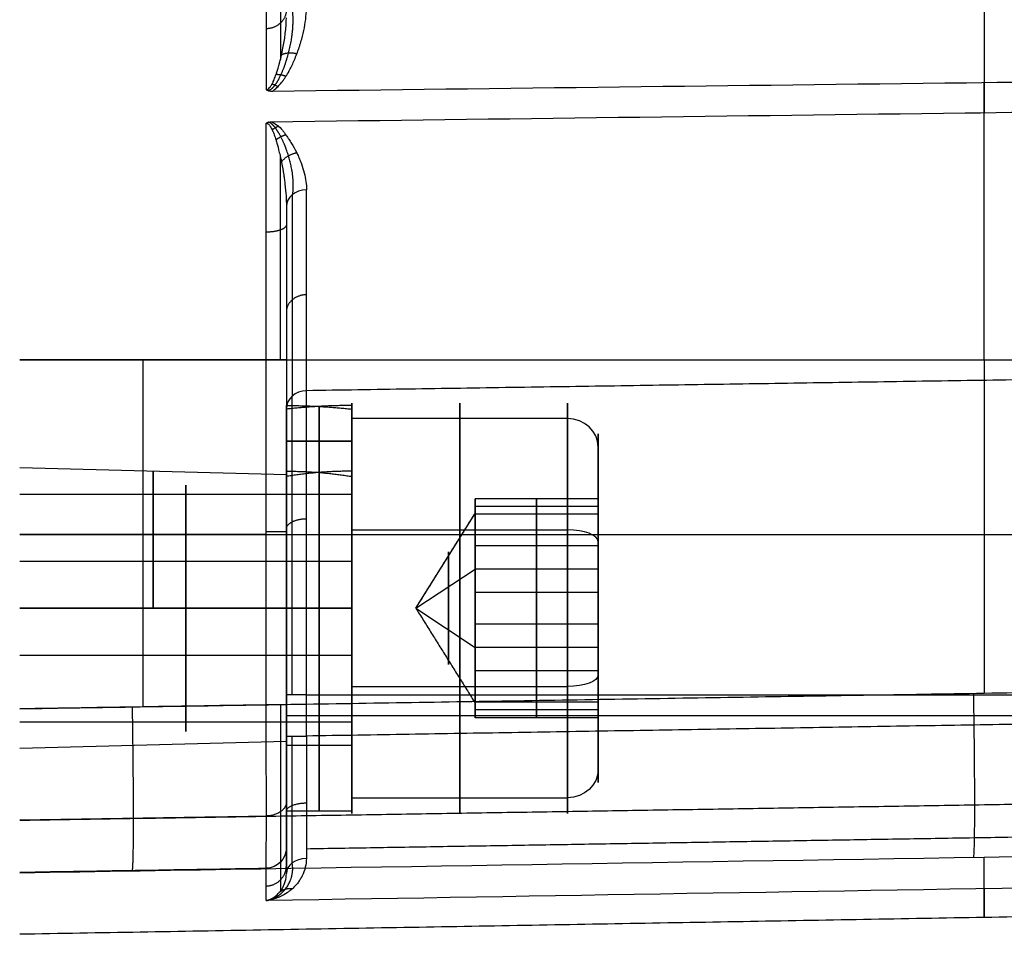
# Model space of a CAD drawing. Header units: millimetres. Extents: x 0 to 290, y -65 to 65.
# Tile 11 of 256: x 204 to 228, y -65 to -43. Entities that reach past the tile are written whole.
import ezdxf

# ---------------------------------------------------------------- set-up
doc = ezdxf.new("R2010")
doc.units = ezdxf.units.MM
doc.layers.add('Layer 01', color=7, linetype='Continuous', true_color=0x000000)

# ---------------------------------------------------------------- blocks, each defined once
blk = doc.blocks.new('Block 01')
at = {"layer": 'Layer 01'}
for p, q in [((206.504, -50.989, -42.528), (206.504, -59.449, -42.528)), ((227.009, -51.011, 42.009), (227.009, -59.13, 42.009)), ((210, -51.582, -36.146), (210, -53.917, -36.146)), ((210.8, -53.745, -37.462), (210.8, -52.134, -37.462)), ((210.8, -53.745, -36.538), (210.8, -52.134, -36.538)), ((211.6, -52.431, -35.091), (211.6, -52.487, -35.114)), ((210, -52.978, -37), (211.6, -52.978, -37.924)), ((211.6, -52.978, -37), (210, -52.978, -36.076)), ((217.6, -53.125, -35.377), (217.6, -54.385, -35.898)), ((210, -53.803, -37), (203.5, -53.632, -37)), ((211.6, -53.966, -35.725), (211.6, -54.28, -35.854)), ((214.6, -54.39, -35.939), (214.6, -54.728, -36.079)), ((216.1, -54.764, -38.759), (216.1, -54.385, -35.898)), ((216.1, -54.385, -35.898), (216.1, -56.673, -34.138)), ((214.6, -54.551, -37.155), (214.6, -54.557, -37.142)), ((217.6, -54.574, -37.329), (214.6, -54.574, -37.329)), ((214.6, -54.669, -38.044), (214.6, -54.808, -38.101)), ((213.157, -57.053, -37), (214.6, -54.742, -36.045)), ((216.1, -57.432, -39.862), (216.1, -54.764, -38.759)), ((211.6, -55.143, -41.621), (216.85, -55.143, -41.621)), ((211.6, -55.143, -41.621), (211.6, -55.166, -41.566)), ((214.6, -55.097, -38.897), (214.6, -55.192, -38.669)), ((203.5, -55.244, -42.581), (209.509, -55.244, -42.476)), ((250.517, -55.261, 41.599), (203.5, -55.261, 42.419)), ((210, -55.391, -31.961), (210, -55.391, -32.348)), ((210, -55.391, -34.102), (210, -55.391, -34.207)), ((210, -55.391, -39.793), (210, -55.391, -39.898)), ((210, -55.391, -41.652), (210, -55.391, -41.976)), ((214.6, -55.385, -35.138), (214.6, -55.39, -35.125)), ((217.6, -55.43, -40.928), (217.6, -56.098, -39.311)), ((217.6, -55.529, -35.018), (214.6, -55.529, -35.018)), ((203.5, -55.907, -39.773), (211.6, -55.907, -39.773)), ((211.6, -55.777, -40.087), (211.6, -55.907, -39.773)), ((213.157, -57.053, -37), (214.6, -56.098, -39.311)), ((217.6, -56.098, -39.311), (214.6, -56.098, -39.311)), ((214.6, -56.334, -34.399), (214.6, -56.656, -34.532)), ((214.6, -56.795, -34.513), (214.6, -56.909, -34.236)), ((216.1, -56.673, -34.138), (216.1, -59.341, -35.241)), ((213.157, -57.053, -37), (214.6, -58.007, -34.689)), ((214.6, -57.196, -39.764), (214.6, -57.31, -39.487)), ((214.6, -57.45, -39.468), (214.6, -57.771, -39.601)), ((216.1, -59.721, -38.102), (216.1, -57.432, -39.862)), ((217.6, -58.007, -34.689), (214.6, -58.007, -34.689)), ((217.6, -58.007, -34.689), (217.6, -58.675, -33.072)), ((203.5, -58.198, -34.227), (211.6, -58.198, -34.227)), ((211.6, -58.198, -34.227), (211.6, -58.328, -33.913)), ((217.6, -58.576, -38.982), (214.6, -58.576, -38.982)), ((214.6, -58.715, -38.875), (214.6, -58.721, -38.862)), ((211.6, -58.939, -32.434), (211.6, -58.962, -32.379)), ((211.6, -58.962, -32.379), (216.85, -58.962, -32.379)), ((214.6, -58.914, -35.331), (214.6, -59.008, -35.103)), ((214.6, -59.297, -35.899), (214.6, -59.436, -35.956)), ((214.6, -59.377, -37.921), (214.6, -59.715, -38.061)), ((216.1, -59.341, -35.241), (216.1, -59.721, -38.102)), ((210.491, -59.666, -30.518), (240.886, -59.666, -29.987)), ((217.6, -59.531, -36.671), (214.6, -59.531, -36.671)), ((214.6, -59.549, -36.858), (214.6, -59.554, -36.845)), ((217.6, -59.721, -38.102), (217.6, -60.981, -38.623)), ((211.6, -59.825, -38.146), (211.6, -60.14, -38.275)), ((210, -60.189, -36.146), (210, -60.282, -36.146)), ((210, -60.303, -37), (203.5, -60.473, -37)), ((210, -60.393, -37), (211.6, -60.393, -37)), ((211.6, -61.618, -38.886), (211.6, -61.674, -38.909)), ((210, -61.918, -36.146), (210, -63.085, -36.146)), ((210, -61.993, -37), (211.6, -61.993, -37))]:
    blk.add_line(p, q, dxfattribs=at)
at = {"layer": 'Layer 01', "extrusion": (1, 0, 3.77806e-16)}
blk.add_arc((-50.989, -51.081, 227.009), 8.91, 360, 47.5389, dxfattribs=at)
at = {"layer": 'Layer 01', "extrusion": (-1, -2.47848e-08, -5.07028e-13)}
blk.add_arc((51.011, 50.919, -209.509), 8.605, 180, 219.9612, dxfattribs=at)
at = {"layer": 'Layer 01', "extrusion": (1, 0, 0)}
for centre, radius, start, end in [((-51.011, 50.919, 227.009), 8.91, 270, 319.4659), ((-57.053, -37, 211.6), 5, 202.4483, 22.4483), ((-57.053, -37, 214.225), 5, 202.4483, 22.4483), ((-57.053, -37, 210), 4.94, 270, 0), ((-57.053, -37, 210), 4.94, 10.7775, 90), ((-57.053, -37, 210.8), 4.94, 5.3649, 90), ((-57.053, -37, 210.8), 4.94, 270, 354.6351), ((-57.053, -37, 211.6), 5, 22.4483, 202.4483), ((-57.053, -37, 214.225), 5, 22.4483, 202.4483), ((-57.053, -37, 207.55), 3, 202.4483, 22.4483), ((-57.053, -37, 210), 3.34, 270, 0), ((-57.053, -37, 210.8), 3.34, 270, 352.0512), ((-57.053, -37, 210.8), 3.34, 7.9488, 90), ((-57.053, -37, 211.6), 3, 202.4483, 22.4483), ((-57.053, -37, 207.55), 3, 22.4483, 202.4483), ((-57.053, -37, 213.951), 1.375, 202.4483, 22.4483), ((-57.053, -37, 213.951), 1.375, 22.4483, 202.4483), ((-57.053, -37, 210), 3.34, 90, 270), ((-57.053, -37, 210), 4.94, 90, 270), ((-57.053, -37, 210.8), 3.34, 90, 270), ((-57.053, -37, 210.8), 4.94, 90, 270)]:
    blk.add_arc(centre, radius, start, end, dxfattribs=at)
at = {"layer": 'Layer 01', "extrusion": (-1, 4.85563e-13, -3.62126e-08)}
blk.add_arc((50.989, -51.081, -209.509), 8.605, 90, 131.9931, dxfattribs=at)
at = {"layer": 'Layer 01', "extrusion": (8.61273e-14, -0.586621, 0.809862)}
blk.add_arc((210.5, -63.367, -6.917), 0.5, 91, 180, dxfattribs=at)
at = {"layer": 'Layer 01', "extrusion": (1, 3.65596e-13, 2.41884e-13)}
blk.add_arc((17.967, 4.474, 210.491), 80.042, 209.42233, 215.91758, dxfattribs=at)
at = {"layer": 'Layer 01', "extrusion": (-8.40146e-11, -1, -6.21211e-10)}
blk.add_arc((209.5, -41.976, 50.989), 0.5, 271, 0, dxfattribs=at)
at = {"layer": 'Layer 01', "extrusion": (2.55819e-13, -0.491243, 0.871022)}
blk.add_arc((210.5, -62.695, -4.93), 0.5, 91, 180, dxfattribs=at)
at = {"layer": 'Layer 01', "extrusion": (-1, -1.19403e-14, -3.35741e-14)}
blk.add_arc((59.163, -39.026, -210.491), 8.509, 90, 150.5777, dxfattribs=at)
at = {"layer": 'Layer 01', "extrusion": (-1, 0, 0)}
for centre, radius, start, end in [((57.053, -37, -216.85), 5, 157.5517, 337.5517), ((57.053, -37, -211.6), 4.94, 90, 180), ((57.053, -37, -211.6), 4.94, 190.7775, 270), ((57.053, -37, -217.6), 4.25, 157.5517, 337.5517), ((57.053, -37, -217.6), 4.25, 157.5517, 337.5517), ((57.053, -37, -216.85), 5, 337.5517, 157.5517), ((57.053, -37, -217.6), 4.25, 337.5517, 157.5517), ((57.053, -37, -206.75), 3.335, 90, 270), ((57.053, -37, -211.6), 3.34, 90, 180), ((57.053, -37, -210), 3.25, 90, 270), ((57.053, -37, -210), 3.34, 90, 163.9441), ((57.053, -37, -211.6), 3.34, 196.0559, 270), ((57.053, -37, -211.6), 3, 337.5517, 157.5517), ((57.053, -37, -214.6), 2.5, 157.5517, 187.5517), ((57.053, -37, -214.6), 2.5, 187.5517, 247.5517), ((57.053, -37, -214.6), 2.5, 127.5517, 157.5517), ((57.053, -37, -214.6), 2.5, 67.5517, 127.5517), ((57.053, -37, -214.6), 2.5, 247.5517, 307.5517), ((57.053, -37, -210), 3.25, 270, 90), ((57.053, -37, -211.6), 3.34, 270, 90), ((57.053, -37, -211.6), 4.94, 270, 90), ((57.053, -37, -214.6), 2.5, 7.5517, 67.5517), ((57.053, -37, -214.6), 2.5, 307.5517, 337.5517), ((57.053, -37, -214.6), 2.5, 337.5517, 7.5517)]:
    blk.add_arc(centre, radius, start, end, dxfattribs=at)
at = {"layer": 'Layer 01', "extrusion": (1.52471e-14, -0.381849, 0.924225)}
blk.add_arc((216.85, -62.608, -12.411), 0.75, 360, 90, dxfattribs=at)
at = {"layer": 'Layer 01', "extrusion": (0, -0.381849, 0.924225)}
blk.add_arc((216.85, -62.608, -12.411), 0.75, 0, 90, dxfattribs=at)
at = {"layer": 'Layer 01', "extrusion": (0, 1, 0)}
blk.add_arc((-209.5, -41.976, -55.195), 0.5, 180, 269, dxfattribs=at)
at = {"layer": 'Layer 01', "extrusion": (0, 0.924225, 0.381849)}
blk.add_arc((-216.85, -16.661, -66.858), 0.75, 180, 270, dxfattribs=at)
at = {"layer": 'Layer 01', "extrusion": (0, -0.924225, -0.381849)}
blk.add_arc((216.85, -8.161, 66.858), 0.75, 0, 90, dxfattribs=at)
at = {"layer": 'Layer 01', "extrusion": (1.7621e-17, -1, 5.68348e-14)}
blk.add_arc((210.5, -31.018, 59.163), 0.5, 91, 180, dxfattribs=at)
at = {"layer": 'Layer 01', "extrusion": (-1.57742e-12, -1, 9.07892e-16)}
blk.add_arc((209.5, -41.976, 59.401), 0.5, 271, 360, dxfattribs=at)
at = {"layer": 'Layer 01', "extrusion": (0, 1, -3.55271e-15)}
blk.add_arc((-210.5, -31.018, -59.666), 0.5, 0, 89, dxfattribs=at)
at = {"layer": 'Layer 01', "extrusion": (1.68313e-10, 1, 1.02662e-14)}
blk.add_arc((-210.5, -31.018, -60.169), 0.5, 360, 89, dxfattribs=at)
at = {"layer": 'Layer 01', "extrusion": (6.66134e-15, 0.381849, -0.924225)}
blk.add_arc((-216.85, -71.108, 12.411), 0.75, 180, 270, dxfattribs=at)
at = {"layer": 'Layer 01', "extrusion": (-3.37149e-13, 0.077589, -0.996985)}
blk.add_arc((-209.5, -65.707, 33.751), 0.5, 180, 269, dxfattribs=at)
at = {"layer": 'Layer 01', "extrusion": (4.91676e-13, -0.666816, 0.745222)}
blk.add_arc((210.5, -67.022, 20.359), 0.5, 91.3731, 180, dxfattribs=at)
at = {"layer": 'Layer 01', "extrusion": (1, 2.92873e-08, 1.56986e-09)}
blk.add_arc((435, 0, 209.509), 499.895, 183.06739, 184.45002, dxfattribs=at)
at = {"layer": 'Layer 01'}
for points, weights, degree in [([(210, -42.461, 47.79), (210, -42.732, 47.89), (209.798, -42.925, 47.96), (209.509, -42.93, 47.962)], [0.969544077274, 0.784199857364, 0.784199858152, 0.969544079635], 3), ([(209.857, -42.256, 50.919), (209.857, -42.256, 49.215), (209.857, -42.741, 47.575), (209.857, -43.678, 46.138)], [0.856625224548, 0.828045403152, 0.822946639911, 0.841328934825], 3), ([(209.884, -43.564, 46.26), (210.024, -43.482, 46.077), (210.258, -43.536, 46.031)], [0.999929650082, 0.897806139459, 1.00005850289], 2), ([(209.75, -44.041, 45.759), (209.86, -44.036, 45.661), (209.992, -44.087, 45.62)], [0.999660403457, 0.959352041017, 1.00055886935], 2), ([(209.653, -44.273, 45.529), (209.722, -44.294, 45.467), (209.797, -44.339, 45.43)], [0.999928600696, 0.982371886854, 0.99995782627], 2), ([(209.653, -45.391, -44.514), (209.726, -45.334, -44.532), (209.805, -45.302, -44.575)], [0.999914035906, 0.983380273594, 1.00194198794], 2), ([(209.746, -45.64, -44.258), (209.855, -45.55, -44.251), (209.984, -45.512, -44.296)], [0.999874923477, 0.962154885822, 1.00044912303], 2), ([(209.857, -50.989, -42.326), (209.857, -49.225, -42.326), (209.857, -47.533, -42.844), (209.857, -46.064, -43.843)], [0.856625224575, 0.825612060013, 0.819665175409, 0.83878457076], 3), ([(209.88, -46.173, -43.74), (210.021, -45.996, -43.659), (210.251, -45.952, -43.711)], [0.999926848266, 0.90155011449, 1.00001019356], 2), ([(210.143, -46.977, -42.569), (210.143, -48.756, -40.113), (210.143, -50.392, -37.561), (210.143, -51.882, -34.92)], [0.856625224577, 0.855708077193, 0.855708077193, 0.856625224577], 3), ([(210, -47.261, -42.774), (210, -49.942, -39.073), (210, -52.187, -35.092)], [1, 0.99839402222, 1], 2), ([(210, -47.261, -42.774), (210, -49.04, -41.976), (210, -50.989, -41.976)], [1, 0.977832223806, 1], 2), ([(210, -47.708, -42.587), (210, -47.812, -42.857), (209.798, -47.886, -43.049), (209.509, -47.888, -43.054)], [0.966405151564, 0.781660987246, 0.781660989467, 0.966405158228], 3), ([(210.491, -49.412, -38.733), (210.202, -49.416, -38.736), (210, -49.59, -38.847), (210, -49.833, -39.003)], [0.99919701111, 0.808184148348, 0.808184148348, 0.99919701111], 3), ([(210.143, -59.163, -30.667), (210.143, -56.07, -30.667), (210.143, -53.401, -32.227), (210.143, -51.882, -34.92)], [0.856625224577, 0.778668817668, 0.778668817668, 0.856625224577], 3), ([(210, -52.113, -37), (210.537, -52.113, -37.31), (211.072, -52.142, -37.619), (211.6, -52.2, -37.924)], [1, 0.997053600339, 0.997053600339, 1], 3), ([(211.6, -52.113, -37), (211.063, -52.113, -36.69), (210.528, -52.142, -36.381), (210, -52.2, -36.076)], [1, 0.997053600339, 0.997053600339, 1], 3), ([(210, -52.187, -35.092), (210, -54.485, -31.018), (210, -59.163, -31.018)], [1, 0.863493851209, 1], 2), ([(210, -53.713, -37), (210.542, -53.713, -37.313), (211.079, -53.756, -37.623), (211.6, -53.843, -37.924)], [1, 0.993466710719, 0.993466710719, 1], 3), ([(211.6, -53.713, -37), (211.058, -53.713, -36.687), (210.521, -53.756, -36.377), (210, -53.843, -36.076)], [1, 0.993466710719, 0.993466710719, 1], 3), ([(210, -55.123, -32.111), (210, -54.978, -31.862), (210.202, -54.874, -31.684), (210.491, -54.871, -31.679)], [0.931746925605, 0.753628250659, 0.753628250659, 0.931746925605], 3), ([(226.746, -59.135, 42.014), (226.806, -62.837, 42.013), (226.746, -63.122, 38.321)], [1.00001461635, 0.733813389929, 0.999999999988], 2), ([(206.241, -59.454, -42.533), (206.301, -63.152, -42.532), (206.241, -63.441, -38.844)], [1.00000000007, 0.734158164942, 0.999999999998], 2), ([(210.142, -63.262, -29.286), (210.141, -62.476, -30.165), (210.142, -61.338, -30.669), (210.143, -60.169, -30.668)], [0.857765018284, 0.85786666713, 0.857442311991, 0.856625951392], 3), ([(250.524, -61.469, 40.533), (234.851, -61.722, 40.807), (219.176, -61.974, 41.081), (203.5, -62.227, 41.356)], [0.866778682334, 0.866865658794, 0.866952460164, 0.867039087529], 3), ([(210, -61.777, -41.046), (209.999, -62.108, -41.404), (209.512, -62.116, -41.413)], [0.999441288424, 0.71574364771, 0.999996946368], 2), ([(210, -62.002, -30.627), (209.998, -61.802, -30.178), (210.489, -61.798, -30.169)], [1.00151326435, 0.714127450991, 1.00039009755], 2), ([(203.5, -62.214, -41.517), (205.504, -62.181, -41.482), (207.508, -62.149, -41.447), (209.512, -62.117, -41.412)], [0.867094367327, 0.867083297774, 0.867072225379, 0.867061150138], 3), ([(250.524, -62.26, -28.72), (237.18, -62.48, -28.954), (223.835, -62.7, -29.188), (210.488, -62.921, -29.421)], [0.862703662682, 0.862780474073, 0.862857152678, 0.862933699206], 3), ([(210, -62.89, -38.748), (210, -63.249, -34.136), (210, -63.522, -29.519)], [1, 0.999957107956, 1], 2), ([(227.009, -63.889, -26.442), (227.009, -65.607, 5.962), (227.009, -63.118, 38.316)], [0.998622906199, 0.996913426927, 0.999405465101], 2), ([(209.509, -63.822, -32.734), (209.798, -63.817, -32.734), (210, -63.611, -32.721), (210, -63.323, -32.702)], [0.996157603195, 0.80662968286, 0.807898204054, 0.999963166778], 3), ([(209.855, -63.241, -38.775), (209.855, -63.512, -35.287), (209.855, -63.747, -31.797), (209.855, -63.945, -28.305)], [0.854988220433, 0.85495189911, 0.854946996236, 0.85497351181], 3), ([(209.831, -63.975, -28.182), (209.964, -63.863, -28.083), (210.151, -63.885, -28.017)], [0.999930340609, 0.928595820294, 1], 2)]:
    blk.add_rational_spline(points, weights, degree=degree, dxfattribs=at)
for points, weights, knots in [([(210.142, -42.456, 47.008), (210.179, -42.783, 46.726), (210.143, -43.148, 46.42), (210.002, -43.696, 45.966), (209.943, -43.876, 45.819), (209.825, -44.136, 45.606), (209.78, -44.222, 45.536), (209.682, -44.356, 45.428), (209.632, -44.415, 45.381), (209.569, -44.44, 45.362)], [0.856628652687, 0.894701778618, 0.924908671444, 0.960897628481, 0.971163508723, 0.984011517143, 0.987921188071, 0.993526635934, 0.995703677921, 0.996631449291], [0, 0, 0, 0, 0.5, 0.5, 0.75, 0.75, 0.875, 0.875, 0.9664889, 0.9664889, 0.9664889, 0.9664889]), ([(210.155, -46.968, -42.562), (210.193, -46.668, -42.914), (210.15, -46.347, -43.302), (210.004, -45.872, -43.882), (209.944, -45.714, -44.076), (209.825, -45.486, -44.358), (209.781, -45.411, -44.451), (209.684, -45.288, -44.604), (209.632, -45.227, -44.68), (209.563, -45.207, -44.707)], [0.856845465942, 0.896614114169, 0.927107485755, 0.962698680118, 0.97287429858, 0.985342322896, 0.989021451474, 0.994526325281, 0.996785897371, 0.997664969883], [0, 0, 0, 0, 0.5, 0.5, 0.75, 0.75, 0.875, 0.875, 0.9708669, 0.9708669, 0.9708669, 0.9708669]), ([(209.857, -59.401, -42.326), (209.857, -60.359, -42.325), (209.858, -61.311, -41.952), (209.858, -62.717, -40.652), (209.857, -63.163, -39.739), (209.857, -63.239, -38.775)], [0.856625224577, 0.85733436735, 0.857730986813, 0.857731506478, 0.857339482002, 0.856625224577], [0, 0, 0, 0, 0.5, 0.5, 1, 1, 1, 1]), ([(209.509, -64.179, -26.75), (209.68, -64.152, -27.205), (209.855, -64.052, -27.672), (210.107, -63.736, -28.532), (210.187, -63.499, -28.953), (210.142, -63.262, -29.286)], [1, 1.00004243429, 0.988046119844, 0.940514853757, 0.90392645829, 0.857764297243], [0, 0, 0, 0, 0.5, 0.5, 1, 1, 1, 1])]:
    blk.add_rational_spline(points, weights, degree=3, knots=knots, dxfattribs=at)
for points, knots in [([(209.66, -44.449, 45.349), (209.732, -44.408, 45.379), (209.807, -44.338, 45.431), (209.888, -44.234, 45.509), (209.89, -44.233, 45.511), (209.893, -44.228, 45.514), (209.899, -44.221, 45.519), (209.911, -44.204, 45.532), (209.936, -44.171, 45.557), (209.984, -44.101, 45.609), (210.024, -44.037, 45.657), (210.052, -43.987, 45.694), (210.054, -43.984, 45.697), (210.059, -43.975, 45.704), (210.067, -43.961, 45.714), (210.084, -43.929, 45.738), (210.119, -43.861, 45.789), (210.149, -43.798, 45.836), (210.208, -43.667, 45.933), (210.246, -43.572, 46.004), (210.288, -43.456, 46.09), (210.292, -43.445, 46.098), (210.3, -43.421, 46.116), (210.313, -43.385, 46.143), (210.34, -43.302, 46.204), (210.389, -43.137, 46.326), (210.465, -42.812, 46.564), (210.491, -42.543, 46.759), (210.491, -42.367, 46.886)], [-2.779593, -2.779593, -2.779593, -2.779593, -2.432144, -2.432144, -2.421286, -2.421286, -2.410428, -2.388713, -2.345282, -2.258419, -2.084695, -2.084695, -2.062979, -2.062979, -2.041264, -1.997832, -1.91097, -1.737246, -1.737246, -1.389796, -1.389796, -1.346365, -1.346365, -1.302934, -1.216072, -1.042347, -0.694898, 0, 0, 0, 0]), ([(209.509, -44.415, 45.393), (209.536, -44.415, 45.392), (209.564, -44.398, 45.408), (209.607, -44.349, 45.455), (209.622, -44.328, 45.475), (209.643, -44.292, 45.511), (209.654, -44.272, 45.53), (209.667, -44.246, 45.555), (209.674, -44.232, 45.569), (209.676, -44.226, 45.575), (209.678, -44.222, 45.579), (209.679, -44.219, 45.582), (209.695, -44.184, 45.617), (209.711, -44.147, 45.653), (209.733, -44.09, 45.71), (209.743, -44.061, 45.739), (209.756, -44.026, 45.774), (209.761, -44.011, 45.79), (209.764, -44.001, 45.8), (209.767, -43.994, 45.807), (209.778, -43.959, 45.842), (209.789, -43.925, 45.877), (209.806, -43.868, 45.936), (209.814, -43.838, 45.967), (209.824, -43.801, 46.006), (209.829, -43.785, 46.024), (209.832, -43.774, 46.035), (209.834, -43.768, 46.042), (209.845, -43.726, 46.087), (209.859, -43.67, 46.146), (209.875, -43.604, 46.217), (209.882, -43.571, 46.253), (209.885, -43.557, 46.268), (209.887, -43.547, 46.279), (209.888, -43.544, 46.283), (209.97, -43.172, 46.689), (210, -42.88, 47.029), (210, -42.66, 47.291)], [0, 0, 0, 0, 0.16779, 0.16779, 0.251685, 0.251685, 0.293632, 0.314606, 0.325093, 0.330336, 0.330336, 0.33558, 0.33558, 0.50337, 0.50337, 0.587265, 0.629212, 0.650186, 0.650186, 0.67116, 0.67116, 0.83895, 0.83895, 0.922845, 0.964792, 0.985766, 0.985766, 1.00674, 1.00674, 1.17453, 1.258425, 1.300372, 1.321346, 1.321346, 1.34232, 1.34232, 2.684639, 2.684639, 2.684639, 2.684639]), ([(209.66, -44.449, 45.349), (215.299, -44.38, 45.277), (220.938, -44.312, 45.206), (226.577, -44.244, 45.134), (234.557, -44.147, 45.033), (242.537, -44.051, 44.931), (250.517, -43.955, 44.829)], [0, 0, 0, 0, 16.919757, 16.919757, 16.919757, 40.863702, 40.863702, 40.863702, 40.863702]), ([(209.509, -44.415, 45.393), (209.512, -44.418, 45.39), (209.518, -44.422, 45.385), (209.534, -44.429, 45.376), (209.541, -44.432, 45.372), (209.553, -44.436, 45.368), (209.56, -44.438, 45.365), (209.568, -44.44, 45.363), (209.573, -44.441, 45.361), (209.577, -44.442, 45.36), (209.606, -44.448, 45.352), (209.635, -44.449, 45.349), (209.66, -44.449, 45.349)], [0, 0, 0, 0, 0.041505, 0.041505, 0.0622576, 0.0622576, 0.0726338, 0.077822, 0.077822, 0.0830101, 0.0830101, 0.1660202, 0.1660202, 0.1660202, 0.1660202]), ([(209.633, -45.197, -44.714), (215.271, -45.125, -44.647), (220.91, -45.052, -44.58), (226.549, -44.98, -44.513), (234.538, -44.877, -44.418), (242.528, -44.774, -44.323), (250.517, -44.671, -44.228)], [-40.890985, -40.890985, -40.890985, -40.890985, -23.972164, -23.972164, -23.972164, 0, 0, 0, 0]), ([(209.509, -45.232, -44.685), (209.511, -45.23, -44.687), (209.516, -45.226, -44.69), (209.529, -45.219, -44.697), (209.535, -45.216, -44.699), (209.545, -45.212, -44.702), (209.55, -45.21, -44.704), (209.557, -45.208, -44.706), (209.561, -45.207, -44.707), (209.565, -45.206, -44.708), (209.588, -45.2, -44.713), (209.612, -45.198, -44.714), (209.633, -45.197, -44.714)], [0, 0, 0, 0, 0.0339987, 0.0339987, 0.050998, 0.050998, 0.0594977, 0.0637475, 0.0637475, 0.0679974, 0.0679974, 0.1359948, 0.1359948, 0.1359948, 0.1359948]), ([(209.509, -45.232, -44.685), (209.526, -45.232, -44.685), (209.544, -45.239, -44.677), (209.571, -45.262, -44.652), (209.58, -45.272, -44.641), (209.594, -45.289, -44.623), (209.601, -45.298, -44.613), (209.609, -45.31, -44.6), (209.612, -45.316, -44.594), (209.614, -45.32, -44.59), (209.616, -45.322, -44.587), (209.626, -45.34, -44.569), (209.641, -45.366, -44.54), (209.658, -45.402, -44.503), (209.666, -45.421, -44.483), (209.67, -45.429, -44.475), (209.673, -45.434, -44.469), (209.674, -45.438, -44.465), (209.687, -45.468, -44.434), (209.7, -45.502, -44.399), (209.721, -45.563, -44.336), (209.732, -45.596, -44.303), (209.746, -45.638, -44.26), (209.752, -45.661, -44.237), (209.756, -45.673, -44.225), (209.757, -45.678, -44.22), (209.758, -45.681, -44.217), (209.759, -45.684, -44.214), (209.773, -45.729, -44.169), (209.791, -45.793, -44.105), (209.823, -45.92, -43.982), (209.834, -45.967, -43.936), (209.852, -46.045, -43.861), (209.862, -46.086, -43.822), (209.873, -46.138, -43.773), (209.877, -46.161, -43.751), (209.881, -46.176, -43.737), (209.882, -46.185, -43.728), (209.905, -46.3, -43.62), (209.922, -46.399, -43.53), (209.943, -46.531, -43.41), (209.951, -46.593, -43.354), (209.96, -46.658, -43.296), (209.963, -46.689, -43.269), (209.965, -46.704, -43.256), (209.966, -46.71, -43.25), (209.966, -46.714, -43.246), (209.966, -46.716, -43.245), (209.99, -46.917, -43.067), (210, -47.099, -42.911), (210, -47.261, -42.774)], [0, 0, 0, 0, 0.08981, 0.08981, 0.134716, 0.134716, 0.157168, 0.168395, 0.174008, 0.174008, 0.179621, 0.179621, 0.269431, 0.314337, 0.336789, 0.348016, 0.348016, 0.359242, 0.359242, 0.538863, 0.538863, 0.628673, 0.673579, 0.696031, 0.707257, 0.712871, 0.712871, 0.718484, 0.718484, 1.077726, 1.077726, 1.257347, 1.257347, 1.347157, 1.392062, 1.414515, 1.414515, 1.436968, 1.436968, 1.796209, 1.796209, 1.97583, 2.065641, 2.110546, 2.132999, 2.144225, 2.144225, 2.155451, 2.155451, 2.873935, 2.873935, 2.873935, 2.873935]), ([(209.633, -45.197, -44.714), (209.724, -45.235, -44.663), (209.803, -45.291, -44.588), (209.88, -45.376, -44.477), (209.887, -45.383, -44.467), (209.901, -45.4, -44.445), (209.922, -45.425, -44.411), (209.942, -45.452, -44.377), (209.979, -45.505, -44.306), (210.003, -45.54, -44.26), (210.034, -45.583, -44.203), (210.039, -45.591, -44.193), (210.05, -45.607, -44.171), (210.067, -45.632, -44.139), (210.105, -45.69, -44.061), (210.178, -45.81, -43.901), (210.235, -45.919, -43.756), (210.289, -46.032, -43.604), (210.307, -46.071, -43.551), (210.339, -46.147, -43.448), (210.383, -46.26, -43.296), (210.464, -46.516, -42.948), (210.491, -46.723, -42.664), (210.491, -46.856, -42.481)], [-2.974078, -2.974078, -2.974078, -2.974078, -2.602318, -2.602318, -2.555848, -2.555848, -2.509378, -2.416438, -2.416438, -2.230558, -2.230558, -2.184088, -2.184088, -2.137618, -2.044678, -1.858798, -1.487039, -1.487039, -1.301159, -1.301159, -1.115279, -0.743519, 0, 0, 0, 0]), ([(209.509, -63.388, -38.787), (209.51, -63.348, -39.307), (209.511, -63.2, -39.823), (209.512, -62.745, -40.727), (209.512, -62.44, -41.113), (209.512, -61.952, -41.564), (209.512, -61.771, -41.707), (209.512, -61.369, -41.966), (209.512, -61.15, -42.082), (209.511, -60.449, -42.369), (209.51, -59.923, -42.476), (209.509, -59.401, -42.476)], [-6.000353, -6.000353, -6.000353, -6.000353, -4.500265, -4.500265, -3.000176, -3.000176, -2.250132, -2.250132, -1.500088, -1.500088, 0, 0, 0, 0]), ([(210, -59.401, -41.976), (210, -59.589, -41.976), (210, -59.803, -41.96), (210, -60.098, -41.906), (210, -60.16, -41.893), (210, -60.28, -41.864), (210, -60.338, -41.848), (210, -60.504, -41.799), (210, -60.606, -41.763), (210, -60.744, -41.708), (210, -60.788, -41.689), (210, -60.835, -41.668), (210, -60.84, -41.666), (210, -60.848, -41.662), (210, -60.854, -41.66), (210, -60.864, -41.655), (210, -60.891, -41.642), (210, -60.96, -41.609), (210, -61.021, -41.578), (210, -61.215, -41.474), (210, -61.348, -41.387), (210, -61.688, -41.141), (210, -61.836, -40.994), (210, -61.975, -40.848), (210, -62.007, -40.811), (210, -62.03, -40.785), (210, -62.033, -40.782), (210, -62.036, -40.779), (210, -62.041, -40.773), (210, -62.05, -40.763), (210, -62.072, -40.737), (210, -62.128, -40.669), (210, -62.312, -40.434), (210, -62.453, -40.201), (210, -62.738, -39.614), (210, -62.856, -39.187), (210, -62.89, -38.748)], [0, 0, 0, 0, 0.6546, 0.6546, 0.81825, 0.81825, 0.9819, 0.9819, 1.3092, 1.3092, 1.47285, 1.47285, 1.493306, 1.493306, 1.503534, 1.503534, 1.513762, 1.554675, 1.6365, 1.6365, 1.9638, 1.9638, 2.618399, 2.618399, 2.945699, 2.945699, 2.986612, 2.986612, 3.007068, 3.007068, 3.027524, 3.109349, 3.272999, 3.927599, 3.927599, 5.236799, 5.236799, 5.236799, 5.236799]), ([(210, -63.522, -29.519), (210, -63.309, -29.757), (210, -63.072, -29.97), (210, -62.69, -30.248), (210, -62.491, -30.377), (210, -62.25, -30.508), (210, -62.127, -30.569), (210, -62.065, -30.599), (210, -62.034, -30.613), (210, -62.018, -30.62), (210, -62.011, -30.623), (210, -62.007, -30.625), (210, -62.003, -30.627), (210, -61.927, -30.661), (210, -61.817, -30.708), (210, -61.594, -30.787), (210, -61.511, -30.814), (210, -61.371, -30.854), (210, -61.321, -30.868), (210, -61.244, -30.887), (210, -61.204, -30.897), (210, -61.156, -30.908), (210, -61.132, -30.913), (210, -61.121, -30.915), (210, -61.114, -30.917), (210, -61.109, -30.918), (210, -60.884, -30.966), (210, -60.573, -31.018), (210, -60.169, -31.018)], [-3.787728, -3.787728, -3.787728, -3.787728, -2.840796, -2.840796, -2.36733, -2.130597, -2.012231, -1.953047, -1.923456, -1.90866, -1.901262, -1.901262, -1.893864, -1.893864, -1.420398, -1.420398, -1.183665, -1.183665, -1.065299, -1.065299, -1.006115, -0.976524, -0.961728, -0.95433, -0.95433, -0.946932, -0.946932, 0, 0, 0, 0]), ([(210.491, -60.169, -30.518), (210.491, -60.461, -30.518), (210.49, -60.756, -30.485), (210.49, -61.329, -30.357), (210.489, -61.606, -30.262), (210.489, -62.124, -30.019), (210.489, -62.363, -29.873), (210.488, -62.794, -29.548), (210.488, -62.985, -29.37), (210.488, -63.15, -29.185)], [-3.369198, -3.369198, -3.369198, -3.369198, -2.526898, -2.526898, -1.684599, -1.684599, -0.842299, -0.842299, 0, 0, 0, 0]), ([(210.488, -63.15, -29.185), (210.488, -63.293, -29.025), (210.454, -63.441, -28.835), (210.382, -63.583, -28.607), (210.381, -63.585, -28.603), (210.378, -63.592, -28.592), (210.372, -63.602, -28.575), (210.359, -63.626, -28.536), (210.347, -63.646, -28.501), (210.322, -63.687, -28.43), (210.304, -63.713, -28.381), (210.263, -63.767, -28.278), (210.241, -63.793, -28.224), (210.217, -63.819, -28.167)], [-2.897172, -2.897172, -2.897172, -2.897172, -2.172879, -2.172879, -2.150245, -2.150245, -2.12761, -2.082342, -1.991805, -1.991805, -1.810732, -1.810732, -1.621574, -1.621574, -1.621574, -1.621574]), ([(209.886, -63.902, -28.47), (209.892, -63.893, -28.503), (209.897, -63.883, -28.536), (209.925, -63.837, -28.698), (209.943, -63.798, -28.82), (209.963, -63.744, -28.973), (209.967, -63.731, -29.011), (209.971, -63.717, -29.048)], [-1.182173, -1.182173, -1.182173, -1.182173, -1.0917522, -1.0917522, -0.7278348, -0.7278348, -0.6019295, -0.6019295, -0.6019295, -0.6019295]), ([(210.217, -63.819, -28.167), (210.196, -63.843, -28.116), (210.172, -63.866, -28.063), (210.146, -63.89, -28.005), (210.146, -63.89, -28.004), (210.143, -63.893, -27.999), (210.14, -63.896, -27.991), (210.132, -63.903, -27.973), (210.114, -63.918, -27.936), (210.099, -63.93, -27.903), (210.078, -63.947, -27.858), (210.067, -63.955, -27.836), (210.056, -63.963, -27.813)], [-1.6215742, -1.6215742, -1.6215742, -1.6215742, -1.4485858, -1.4485858, -1.4372687, -1.4372687, -1.4259517, -1.4033175, -1.3580492, -1.2675126, -1.2675126, -1.1835261, -1.1835261, -1.1835261, -1.1835261]), ([(209.509, -64.179, -26.75), (209.584, -64.161, -27.069), (209.65, -64.127, -27.345), (209.755, -64.055, -27.813), (209.795, -64.015, -28.004), (209.826, -63.981, -28.156), (209.826, -63.98, -28.159), (209.827, -63.979, -28.163), (209.829, -63.977, -28.17), (209.832, -63.974, -28.186), (209.838, -63.966, -28.218), (209.85, -63.951, -28.28), (209.86, -63.938, -28.333), (209.873, -63.92, -28.402), (209.88, -63.911, -28.436), (209.886, -63.902, -28.47)], [-2.911339, -2.911339, -2.911339, -2.911339, -2.183504, -2.183504, -1.45567, -1.45567, -1.449983, -1.449983, -1.444297, -1.432925, -1.41018, -1.36469, -1.273711, -1.273711, -1.182173, -1.182173, -1.182173, -1.182173]), ([(210.056, -63.963, -27.813), (210.044, -63.972, -27.787), (210.031, -63.981, -27.76), (209.966, -64.024, -27.628), (209.908, -64.057, -27.512), (209.842, -64.087, -27.383), (209.842, -64.087, -27.384), (209.841, -64.087, -27.382), (209.84, -64.088, -27.379), (209.836, -64.09, -27.372), (209.829, -64.093, -27.357), (209.821, -64.096, -27.343), (209.806, -64.103, -27.312), (209.793, -64.108, -27.289), (209.752, -64.123, -27.209), (209.718, -64.135, -27.145), (209.673, -64.147, -27.059), (209.669, -64.148, -27.052), (209.66, -64.15, -27.035), (209.647, -64.154, -27.011), (209.635, -64.157, -26.988), (209.614, -64.161, -26.949), (209.602, -64.164, -26.926), (209.591, -64.166, -26.904)], [-1.1835261, -1.1835261, -1.1835261, -1.1835261, -1.0864394, -1.0864394, -0.7242929, -0.7242929, -0.7186344, -0.7186344, -0.7129758, -0.7016587, -0.6790246, -0.6337563, -0.6337563, -0.5432197, -0.5432197, -0.3621465, -0.3621465, -0.3395123, -0.3395123, -0.3168781, -0.2716098, -0.2716098, -0.1991805, -0.1991805, -0.1991805, -0.1991805]), ([(209.591, -64.166, -26.904), (209.588, -64.167, -26.898), (209.585, -64.167, -26.893), (209.554, -64.173, -26.835), (209.529, -64.176, -26.789), (209.509, -64.179, -26.75)], [-0.1991805, -0.1991805, -0.1991805, -0.1991805, -0.1810732, -0.1810732, 0, 0, 0, 0])]:
    blk.add_open_spline(points, degree=3, knots=knots, dxfattribs=at)
for points, degree in [([(203.5, -50.989, -42.581), (206.504, -50.989, -42.528), (209.509, -50.989, -42.476)], 2), ([(250.517, -51.011, 41.599), (227.009, -51.011, 42.009), (203.5, -51.011, 42.419)], 2), ([(209.509, -59.401, -42.476), (209.509, -55.195, -42.476), (209.509, -50.989, -42.476)], 2), ([(210, -50.989, -41.976), (210, -55.195, -41.976), (210, -59.401, -41.976)], 2), ([(250.517, -51.143, -34.503), (230.504, -51.447, -34.675), (210.491, -51.751, -34.847)], 2), ([(210, -52.113, -37), (210, -52.913, -37), (210, -53.713, -37)], 2), ([(210, -53.843, -36.076), (210, -53.021, -36.076), (210, -52.2, -36.076)], 2), ([(211.6, -52.113, -37), (211.6, -52.913, -37), (211.6, -53.713, -37)], 2), ([(211.6, -53.843, -37.924), (211.6, -53.021, -37.924), (211.6, -52.2, -37.924)], 2), ([(216.85, -52.431, -35.091), (214.225, -52.431, -35.091), (211.6, -52.431, -35.091)], 2), ([(211.6, -54.28, -35.854), (207.55, -54.28, -35.854), (203.5, -54.28, -35.854)], 2), ([(217.6, -54.385, -35.898), (216.1, -54.385, -35.898), (214.6, -54.385, -35.898)], 2), ([(214.6, -54.385, -35.898), (214.6, -54.479, -36.613), (214.6, -54.574, -37.329)], 2), ([(214.6, -55.529, -35.018), (214.6, -54.957, -35.458), (214.6, -54.385, -35.898)], 2), ([(217.6, -54.764, -38.759), (217.6, -54.574, -37.329), (217.6, -54.385, -35.898)], 2), ([(217.6, -54.385, -35.898), (217.6, -55.529, -35.018), (217.6, -56.673, -34.138)], 2), ([(214.6, -54.574, -37.329), (214.6, -54.669, -38.044), (214.6, -54.764, -38.759)], 2), ([(213.157, -57.053, -37), (213.878, -55.897, -36.523), (214.6, -54.742, -36.045)], 2), ([(217.6, -54.764, -38.759), (216.1, -54.764, -38.759), (214.6, -54.764, -38.759)], 2), ([(214.6, -54.764, -38.759), (214.6, -55.431, -39.035), (214.6, -56.098, -39.311)], 2), ([(217.6, -57.432, -39.862), (217.6, -56.098, -39.311), (217.6, -54.764, -38.759)], 2), ([(214.6, -56.673, -34.138), (214.6, -56.101, -34.578), (214.6, -55.529, -35.018)], 2), ([(214.6, -56.098, -39.311), (214.6, -56.765, -39.586), (214.6, -57.432, -39.862)], 2), ([(217.6, -56.673, -34.138), (216.1, -56.673, -34.138), (214.6, -56.673, -34.138)], 2), ([(214.6, -58.007, -34.689), (214.6, -57.34, -34.414), (214.6, -56.673, -34.138)], 2), ([(217.6, -56.673, -34.138), (217.6, -58.007, -34.689), (217.6, -59.341, -35.241)], 2), ([(203.5, -57.053, -33.58), (206.75, -57.053, -33.665), (210, -57.053, -33.75)], 2), ([(210, -57.053, -40.25), (206.75, -57.053, -40.335), (203.5, -57.053, -40.42)], 2), ([(211.6, -57.053, -33.66), (210.8, -57.053, -33.66), (210, -57.053, -33.66)], 2), ([(210, -57.053, -40.34), (210.8, -57.053, -40.34), (211.6, -57.053, -40.34)], 2), ([(210, -57.053, -32.06), (210.8, -57.053, -32.06), (211.6, -57.053, -32.06)], 2), ([(210, -57.053, -41.94), (210.8, -57.053, -41.94), (211.6, -57.053, -41.94)], 2), ([(213.157, -57.053, -37), (213.878, -58.208, -37.477), (214.6, -59.363, -37.955)], 2), ([(214.6, -57.432, -39.862), (216.1, -57.432, -39.862), (217.6, -57.432, -39.862)], 2), ([(214.6, -57.432, -39.862), (214.6, -58.004, -39.422), (214.6, -58.576, -38.982)], 2), ([(217.6, -59.721, -38.102), (217.6, -58.576, -38.982), (217.6, -57.432, -39.862)], 2), ([(214.6, -59.341, -35.241), (214.6, -58.674, -34.965), (214.6, -58.007, -34.689)], 2), ([(250.517, -58.75, 41.599), (227.009, -59.13, 42.009), (203.5, -59.51, 42.419)], 2), ([(214.6, -58.576, -38.982), (214.6, -59.148, -38.542), (214.6, -59.721, -38.102)], 2), ([(210, -59.163, -31.018), (210, -59.666, -31.018), (210, -60.169, -31.018)], 2), ([(210.491, -60.169, -30.518), (210.491, -59.666, -30.518), (210.491, -59.163, -30.518)], 2), ([(210.491, -59.163, -30.518), (230.504, -59.163, -30.168), (250.517, -59.163, -29.819)], 2), ([(203.5, -59.498, -42.581), (205.503, -59.465, -42.546), (207.506, -59.433, -42.511), (209.509, -59.401, -42.476)], 3), ([(250.517, -59.506, -29.819), (230.504, -59.838, -30.168), (210.491, -60.169, -30.518)], 2), ([(217.6, -59.341, -35.241), (216.1, -59.341, -35.241), (214.6, -59.341, -35.241)], 2), ([(214.6, -59.531, -36.671), (214.6, -59.436, -35.956), (214.6, -59.341, -35.241)], 2), ([(217.6, -59.341, -35.241), (217.6, -59.531, -36.671), (217.6, -59.721, -38.102)], 2), ([(214.6, -59.721, -38.102), (214.6, -59.626, -37.387), (214.6, -59.531, -36.671)], 2), ([(217.6, -59.721, -38.102), (216.1, -59.721, -38.102), (214.6, -59.721, -38.102)], 2), ([(203.5, -59.825, -38.146), (207.55, -59.825, -38.146), (211.6, -59.825, -38.146)], 2), ([(211.6, -61.674, -38.909), (214.225, -61.674, -38.909), (216.85, -61.674, -38.909)], 2), ([(203.5, -63.498, 38.73), (219.172, -63.245, 38.454), (234.845, -62.992, 38.179), (250.517, -62.738, 37.903)], 3), ([(203.5, -63.485, -38.892), (205.503, -63.453, -38.857), (207.506, -63.42, -38.822), (209.509, -63.388, -38.787)], 3), ([(250.517, -63.5, -26.028), (236.848, -63.727, -26.268), (223.178, -63.953, -26.509), (209.509, -64.179, -26.75)], 3), ([(209.971, -63.717, -29.048), (209.991, -63.651, -29.227), (210, -63.585, -29.384), (210, -63.522, -29.519)], 3), ([(250.517, -64.179, -0.081), (227.009, -64.59, -0.081), (203.5, -65, -0.081)], 2)]:
    blk.add_open_spline(points, degree=degree, dxfattribs=at)

msp = doc.modelspace()

# ---------------------------------------------------------------- block references
at = {"layer": 'Layer 01'}
msp.add_blockref('Block 01', (0, 0), dxfattribs=at)

doc.saveas('drawing.dxf')
